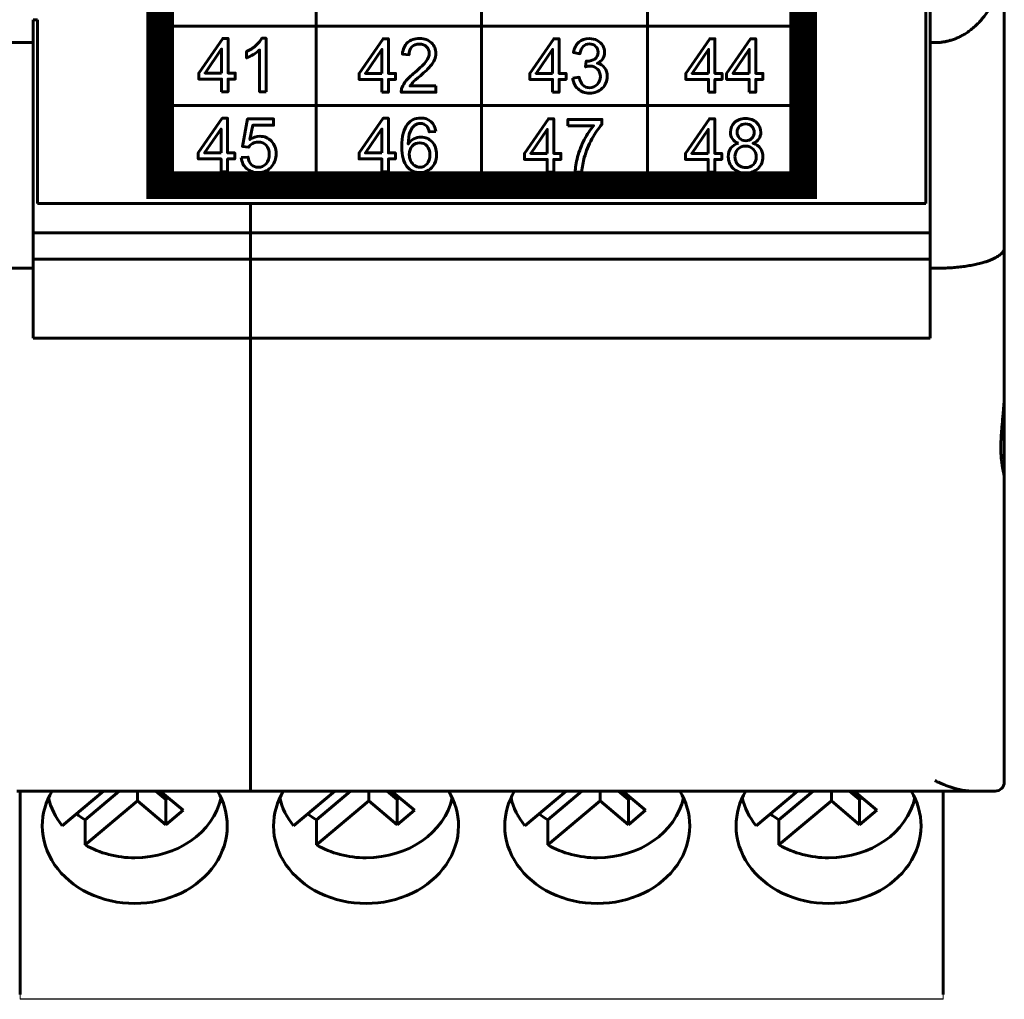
# Model space of a CAD drawing. Header units: millimetres. Extents: x -13 to 39, y -19 to 89.
# Tile 2 of 18: x 18 to 39, y -19 to 2. Entities that reach past the tile are written whole.
import ezdxf

# ---------------------------------------------------------------- set-up
doc = ezdxf.new("R2010")
doc.units = ezdxf.units.MM
doc.linetypes.add('K5LT32791', pattern=[0])
doc.linetypes.add('K5LT_BASIC', pattern=[0])

msp = doc.modelspace()

# ---------------------------------------------------------------- linework, layer by layer
at = {"color": 150, "linetype": 'K5LT_BASIC', "lineweight": 60, "true_color": 0x0080ff}
for p, q in [((37.239, -1.962), (37.239, 20.438)), ((24.058, 3.591), (24.058, -1.562)), ((27.639, -1.562), (27.639, 3.591)), ((31.221, 3.591), (31.221, -1.562)), ((38.939, -2.918), (38.939, 3.437)), ((37.339, 3.117), (37.339, 1.517)), ((17.939, 1.517), (17.939, 2.012)), ((17.939, 2.012), (18.039, 2.012)), ((18.039, -1.962), (18.039, 2.012)), ((20.69, 1.874), (34.589, 1.874)), ((17.939, 1.517), (14.739, 1.517)), ((17.939, -3.362), (17.939, 1.517)), ((37.339, 1.517), (37.339, -3.362)), ((37.339, 1.517), (37.439, 1.517)), ((20.69, 0.156), (34.589, 0.156)), ((18.039, -1.962), (37.239, -1.962)), ((22.639, -1.962), (22.639, -14.663)), ((17.939, -2.596), (37.339, -2.596)), ((38.939, -2.918), (38.939, -6.062)), ((17.939, -3.161), (37.339, -3.161)), ((14.739, -3.362), (17.939, -3.362)), ((17.939, -4.872), (17.939, -3.362)), ((37.339, -3.362), (37.339, -4.872)), ((37.339, -3.362), (37.439, -3.362)), ((17.939, -4.872), (37.339, -4.872)), ((38.939, -7.591), (38.939, -6.062)), ((38.939, -7.887), (38.939, -7.591)), ((38.939, -7.887), (38.939, -14.463)), ((17.589, -14.663), (37.689, -14.663)), ((17.664, -19.059), (17.664, -14.662)), ((19.464, -14.662), (18.572, -15.411)), ((19.805, -14.662), (19.067, -15.281)), ((20.2, -14.875), (20.2, -14.662)), ((20.811, -14.844), (20.595, -14.662)), ((20.69, -14.662), (21.184, -15.076)), ((24.464, -14.662), (23.572, -15.411)), ((24.805, -14.662), (24.067, -15.281)), ((25.2, -14.875), (25.2, -14.662)), ((25.811, -14.844), (25.595, -14.662)), ((25.69, -14.662), (26.184, -15.076)), ((29.464, -14.662), (28.572, -15.411)), ((29.805, -14.662), (29.067, -15.281)), ((30.2, -14.875), (30.2, -14.662)), ((30.811, -14.844), (30.595, -14.662)), ((30.69, -14.662), (31.184, -15.076)), ((34.464, -14.662), (33.572, -15.411)), ((34.805, -14.662), (34.067, -15.281)), ((35.2, -14.875), (35.2, -14.662)), ((35.811, -14.844), (35.595, -14.662)), ((35.69, -14.662), (36.184, -15.076)), ((37.614, -19.059), (37.614, -14.662)), ((37.689, -14.663), (38.233, -14.663)), ((38.233, -14.663), (38.189, -14.663)), ((38.233, -14.663), (38.739, -14.663)), ((19.067, -15.826), (20.2, -14.875)), ((20.2, -14.875), (20.811, -15.388)), ((20.811, -14.844), (20.859, -14.804)), ((20.811, -15.388), (20.811, -14.844)), ((24.067, -15.826), (25.2, -14.875)), ((25.2, -14.875), (25.811, -15.388)), ((25.811, -14.844), (25.859, -14.804)), ((25.811, -15.388), (25.811, -14.844)), ((29.067, -15.826), (30.2, -14.875)), ((30.2, -14.875), (30.811, -15.388)), ((30.811, -14.844), (30.859, -14.804)), ((30.811, -15.388), (30.811, -14.844)), ((34.067, -15.826), (35.2, -14.875)), ((35.2, -14.875), (35.811, -15.388)), ((35.811, -14.844), (35.859, -14.804)), ((35.811, -15.388), (35.811, -14.844)), ((20.811, -15.388), (21.184, -15.076)), ((25.811, -15.388), (26.184, -15.076)), ((30.811, -15.388), (31.184, -15.076)), ((35.811, -15.388), (36.184, -15.076)), ((19.067, -15.281), (19.067, -15.826)), ((24.067, -15.281), (24.067, -15.826)), ((29.067, -15.281), (29.067, -15.826)), ((34.067, -15.281), (34.067, -15.826))]:
    msp.add_line(p, q, dxfattribs=at)
at = {"color": 250, "linetype": 'K5LT32791', "lineweight": 18, "true_color": 0x333333}
for p, q in [((17.664, -19.059), (17.664, -19.151)), ((37.614, -19.151), (17.664, -19.151)), ((17.664, -19.151), (17.664, -19.163)), ((37.614, -19.059), (37.614, -19.151)), ((37.614, -19.151), (37.614, -19.163)), ((37.614, -19.163), (17.664, -19.163))]:
    msp.add_line(p, q, dxfattribs=at)
at = {"color": 150, "linetype": 'K5LT_BASIC', "true_color": 0x0080ff, "const_width": 0.6}
msp.add_lwpolyline([(20.69, -1.562), (34.589, -1.562), (34.589, 3.591), (20.69, 3.591)], close=True, dxfattribs=at)
at = {"color": 150, "linetype": 'K5LT_BASIC', "lineweight": 60, "true_color": 0x0080ff}
msp.add_arc((38.739, -14.463), 0.2, 270, 0, dxfattribs=at)
for centre, major_axis, start_param, end_param in [((20.139, -15.414), (-2, 0), 5.818447, 6.283185), ((20.139, -15.414), (-2, 0), 3.141593, 3.60633), ((25.139, -15.414), (-2, 0), 5.818447, 6.283185), ((25.139, -15.414), (-2, 0), 3.141593, 3.60633), ((30.139, -15.414), (-2, 0), 5.818447, 6.283185), ((30.139, -15.414), (-2, 0), 3.141593, 3.60633), ((35.139, -15.414), (-2, 0), 5.818447, 6.283185), ((35.139, -15.414), (-2, 0), 3.141593, 3.60633), ((20.139, -14.512), (-1.898, 0), 0.187233, 0.599937), ((20.139, -14.512), (1.898, 0), 4.712389, 6.095952), ((25.139, -14.512), (-1.898, 0), 0.187233, 0.599937), ((25.139, -14.512), (1.898, 0), 4.712389, 6.095952), ((30.139, -14.512), (-1.898, 0), 0.187233, 0.599937), ((30.139, -14.512), (1.898, 0), 4.712389, 6.095952), ((35.139, -14.512), (-1.898, 0), 0.187233, 0.599937), ((35.139, -14.512), (1.898, 0), 4.712389, 6.095952), ((20.139, -13.967), (-1.898, 0), 0.842843, 0.970859), ((25.139, -13.967), (-1.898, 0), 0.842843, 0.970859), ((30.139, -13.967), (-1.898, 0), 0.842843, 0.970859), ((35.139, -13.967), (-1.898, 0), 0.842843, 0.970859), ((20.139, -15.414), (-2, 0), 0, 3.141593), ((25.139, -15.414), (-2, 0), 0, 3.141593), ((30.139, -15.414), (-2, 0), 0, 3.141593), ((35.139, -15.414), (-2, 0), 0, 3.141593), ((20.139, -14.512), (1.898, 0), 4.112452, 4.712389), ((25.139, -14.512), (1.898, 0), 4.112452, 4.712389), ((30.139, -14.512), (1.898, 0), 4.112452, 4.712389), ((35.139, -14.512), (1.898, 0), 4.112452, 4.712389)]:
    msp.add_ellipse(centre, major_axis=major_axis, ratio=0.838793, start_param=start_param, end_param=end_param, dxfattribs=at)
for points in [[(38.939, 3.437), (38.939, 2.312), (38.317, 1.517), (37.439, 1.517)], [(37.439, -3.362), (38.317, -3.362), (38.939, -3.178), (38.939, -2.918)]]:
    msp.add_rational_spline(points, [1, 0.804737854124, 0.804737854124, 1], degree=3, dxfattribs=at)
for points, knots in [([(22.016, 0.454), (22.016, 0.454), (22.016, 0.73), (22.016, 0.73), (21.523, 0.73), (21.523, 0.73), (21.523, 0.86), (21.523, 0.86), (22.042, 1.609), (22.042, 1.609), (22.156, 1.609), (22.156, 1.609), (22.156, 0.86), (22.156, 0.86), (22.31, 0.86), (22.31, 0.86), (22.31, 0.73), (22.31, 0.73), (22.156, 0.73), (22.156, 0.73), (22.156, 0.454), (22.156, 0.454), (22.016, 0.454), (22.016, 0.454)], [0, 0, 0, 0, 0.090909, 0.090909, 0.181818, 0.181818, 0.272727, 0.272727, 0.363636, 0.363636, 0.454545, 0.454545, 0.545455, 0.545455, 0.636364, 0.636364, 0.727273, 0.727273, 0.818182, 0.818182, 0.909091, 0.909091, 1, 1, 1, 1]), ([(22.977, 0.454), (22.977, 0.454), (22.837, 0.454), (22.837, 0.454), (22.837, 1.358), (22.837, 1.358), (22.803, 1.325), (22.759, 1.292), (22.705, 1.26), (22.65, 1.227), (22.601, 1.203), (22.558, 1.187), (22.558, 1.187), (22.558, 1.324), (22.558, 1.324), (22.636, 1.361), (22.704, 1.406), (22.763, 1.459), (22.821, 1.512), (22.862, 1.563), (22.887, 1.613), (22.887, 1.613), (22.977, 1.613), (22.977, 1.613), (22.977, 0.454), (22.977, 0.454)], [0, 0, 0, 0, 0.111111, 0.111111, 0.222222, 0.222222, 0.222222, 0.333333, 0.333333, 0.333333, 0.444444, 0.444444, 0.444444, 0.555556, 0.555556, 0.555556, 0.666667, 0.666667, 0.666667, 0.777778, 0.777778, 0.777778, 0.888889, 0.888889, 1, 1, 1, 1]), ([(25.483, 0.445), (25.483, 0.445), (25.483, 0.72), (25.483, 0.72), (24.989, 0.72), (24.989, 0.72), (24.989, 0.851), (24.989, 0.851), (25.508, 1.599), (25.508, 1.599), (25.623, 1.599), (25.623, 1.599), (25.623, 0.851), (25.623, 0.851), (25.777, 0.851), (25.777, 0.851), (25.777, 0.72), (25.777, 0.72), (25.623, 0.72), (25.623, 0.72), (25.623, 0.445), (25.623, 0.445), (25.483, 0.445), (25.483, 0.445)], [0, 0, 0, 0, 0.090909, 0.090909, 0.181818, 0.181818, 0.272727, 0.272727, 0.363636, 0.363636, 0.454545, 0.454545, 0.545455, 0.545455, 0.636364, 0.636364, 0.727273, 0.727273, 0.818182, 0.818182, 0.909091, 0.909091, 1, 1, 1, 1]), ([(26.651, 0.58), (26.651, 0.58), (26.651, 0.445), (26.651, 0.445), (25.899, 0.445), (25.899, 0.445), (25.898, 0.479), (25.904, 0.511), (25.915, 0.543), (25.935, 0.595), (25.966, 0.646), (26.008, 0.697), (26.051, 0.747), (26.112, 0.805), (26.191, 0.871), (26.314, 0.974), (26.397, 1.055), (26.441, 1.115), (26.485, 1.175), (26.507, 1.232), (26.507, 1.286), (26.507, 1.342), (26.487, 1.39), (26.447, 1.428), (26.408, 1.467), (26.356, 1.486), (26.292, 1.486), (26.225, 1.486), (26.171, 1.466), (26.13, 1.425), (26.09, 1.384), (26.069, 1.328), (26.069, 1.255), (26.069, 1.255), (25.926, 1.27), (25.926, 1.27), (25.936, 1.378), (25.973, 1.461), (26.037, 1.518), (26.101, 1.575), (26.187, 1.604), (26.295, 1.604), (26.404, 1.604), (26.491, 1.573), (26.554, 1.511), (26.618, 1.45), (26.65, 1.374), (26.65, 1.283), (26.65, 1.237), (26.641, 1.191), (26.622, 1.147), (26.603, 1.102), (26.572, 1.055), (26.529, 1.005), (26.486, 0.956), (26.414, 0.888), (26.314, 0.802), (26.23, 0.731), (26.176, 0.682), (26.152, 0.657), (26.129, 0.631), (26.109, 0.606), (26.093, 0.58), (26.093, 0.58), (26.651, 0.58), (26.651, 0.58)], [0, 0, 0, 0, 0.045455, 0.045455, 0.090909, 0.090909, 0.090909, 0.136364, 0.136364, 0.136364, 0.181818, 0.181818, 0.181818, 0.227273, 0.227273, 0.227273, 0.272727, 0.272727, 0.272727, 0.318182, 0.318182, 0.318182, 0.363636, 0.363636, 0.363636, 0.409091, 0.409091, 0.409091, 0.454545, 0.454545, 0.454545, 0.5, 0.5, 0.5, 0.545455, 0.545455, 0.545455, 0.590909, 0.590909, 0.590909, 0.636364, 0.636364, 0.636364, 0.681818, 0.681818, 0.681818, 0.727273, 0.727273, 0.727273, 0.772727, 0.772727, 0.772727, 0.818182, 0.818182, 0.818182, 0.863636, 0.863636, 0.863636, 0.909091, 0.909091, 0.909091, 0.954545, 0.954545, 0.954545, 1, 1, 1, 1]), ([(29.172, 0.445), (29.172, 0.445), (29.172, 0.72), (29.172, 0.72), (28.679, 0.72), (28.679, 0.72), (28.679, 0.851), (28.679, 0.851), (29.198, 1.599), (29.198, 1.599), (29.312, 1.599), (29.312, 1.599), (29.312, 0.851), (29.312, 0.851), (29.466, 0.851), (29.466, 0.851), (29.466, 0.72), (29.466, 0.72), (29.312, 0.72), (29.312, 0.72), (29.312, 0.445), (29.312, 0.445), (29.172, 0.445), (29.172, 0.445)], [0, 0, 0, 0, 0.090909, 0.090909, 0.181818, 0.181818, 0.272727, 0.272727, 0.363636, 0.363636, 0.454545, 0.454545, 0.545455, 0.545455, 0.636364, 0.636364, 0.727273, 0.727273, 0.818182, 0.818182, 0.909091, 0.909091, 1, 1, 1, 1]), ([(29.609, 0.751), (29.609, 0.751), (29.749, 0.77), (29.749, 0.77), (29.765, 0.69), (29.792, 0.632), (29.83, 0.596), (29.869, 0.561), (29.916, 0.543), (29.972, 0.543), (30.038, 0.543), (30.094, 0.566), (30.138, 0.612), (30.183, 0.658), (30.206, 0.716), (30.206, 0.784), (30.206, 0.849), (30.185, 0.903), (30.143, 0.945), (30.101, 0.987), (30.048, 1.009), (29.983, 1.009), (29.957, 1.009), (29.924, 1.003), (29.885, 0.993), (29.885, 0.993), (29.9, 1.117), (29.9, 1.117), (29.909, 1.116), (29.917, 1.115), (29.923, 1.115), (29.982, 1.115), (30.036, 1.131), (30.084, 1.162), (30.131, 1.194), (30.155, 1.242), (30.155, 1.308), (30.155, 1.359), (30.138, 1.402), (30.068, 1.471), (30.024, 1.488), (29.969, 1.488), (29.914, 1.488), (29.869, 1.47), (29.833, 1.435), (29.797, 1.4), (29.774, 1.348), (29.763, 1.278), (29.763, 1.278), (29.623, 1.304), (29.623, 1.304), (29.641, 1.399), (29.679, 1.473), (29.74, 1.525), (29.8, 1.578), (29.876, 1.604), (29.966, 1.604), (30.027, 1.604), (30.085, 1.59), (30.137, 1.563), (30.189, 1.536), (30.229, 1.499), (30.257, 1.453), (30.284, 1.406), (30.298, 1.357), (30.298, 1.304), (30.298, 1.255), (30.285, 1.209), (30.259, 1.169), (30.232, 1.128), (30.193, 1.095), (30.141, 1.071), (30.209, 1.056), (30.261, 1.023), (30.298, 0.973), (30.335, 0.924), (30.354, 0.861), (30.354, 0.787), (30.354, 0.686), (30.317, 0.6), (30.245, 0.53), (30.173, 0.46), (30.081, 0.425), (29.971, 0.425), (29.871, 0.425), (29.788, 0.456), (29.722, 0.516), (29.656, 0.576), (29.618, 0.655), (29.609, 0.751)], [0, 0, 0, 0, 0.033333, 0.033333, 0.033333, 0.066667, 0.066667, 0.066667, 0.1, 0.1, 0.1, 0.133333, 0.133333, 0.133333, 0.166667, 0.166667, 0.166667, 0.2, 0.2, 0.2, 0.233333, 0.233333, 0.233333, 0.266667, 0.266667, 0.266667, 0.3, 0.3, 0.3, 0.333333, 0.333333, 0.333333, 0.366667, 0.366667, 0.366667, 0.4, 0.4, 0.4, 0.433333, 0.433333, 0.466667, 0.466667, 0.466667, 0.5, 0.5, 0.5, 0.533333, 0.533333, 0.533333, 0.566667, 0.566667, 0.566667, 0.6, 0.6, 0.6, 0.633333, 0.633333, 0.633333, 0.666667, 0.666667, 0.666667, 0.7, 0.7, 0.7, 0.733333, 0.733333, 0.733333, 0.766667, 0.766667, 0.766667, 0.8, 0.8, 0.8, 0.833333, 0.833333, 0.833333, 0.866667, 0.866667, 0.866667, 0.9, 0.9, 0.9, 0.933333, 0.933333, 0.933333, 0.966667, 0.966667, 0.966667, 1, 1, 1, 1]), ([(32.544, 0.445), (32.544, 0.445), (32.544, 0.721), (32.544, 0.721), (32.05, 0.721), (32.05, 0.721), (32.05, 0.851), (32.05, 0.851), (32.569, 1.599), (32.569, 1.599), (32.683, 1.599), (32.683, 1.599), (32.683, 0.851), (32.683, 0.851), (32.837, 0.851), (32.837, 0.851), (32.837, 0.721), (32.837, 0.721), (32.683, 0.721), (32.683, 0.721), (32.683, 0.445), (32.683, 0.445), (32.544, 0.445), (32.544, 0.445)], [0, 0, 0, 0, 0.090909, 0.090909, 0.181818, 0.181818, 0.272727, 0.272727, 0.363636, 0.363636, 0.454545, 0.454545, 0.545455, 0.545455, 0.636364, 0.636364, 0.727273, 0.727273, 0.818182, 0.818182, 0.909091, 0.909091, 1, 1, 1, 1]), ([(33.426, 0.445), (33.426, 0.445), (33.426, 0.721), (33.426, 0.721), (32.933, 0.721), (32.933, 0.721), (32.933, 0.851), (32.933, 0.851), (33.452, 1.599), (33.452, 1.599), (33.566, 1.599), (33.566, 1.599), (33.566, 0.851), (33.566, 0.851), (33.72, 0.851), (33.72, 0.851), (33.72, 0.721), (33.72, 0.721), (33.566, 0.721), (33.566, 0.721), (33.566, 0.445), (33.566, 0.445), (33.426, 0.445), (33.426, 0.445)], [0, 0, 0, 0, 0.090909, 0.090909, 0.181818, 0.181818, 0.272727, 0.272727, 0.363636, 0.363636, 0.454545, 0.454545, 0.545455, 0.545455, 0.636364, 0.636364, 0.727273, 0.727273, 0.818182, 0.818182, 0.909091, 0.909091, 1, 1, 1, 1]), ([(22.016, 0.86), (22.016, 0.86), (22.016, 1.38), (22.016, 1.38), (21.66, 0.86), (21.66, 0.86), (22.016, 0.86), (22.016, 0.86)], [0, 0, 0, 0, 0.333333, 0.333333, 0.666667, 0.666667, 1, 1, 1, 1]), ([(25.483, 0.851), (25.483, 0.851), (25.483, 1.37), (25.483, 1.37), (25.127, 0.851), (25.127, 0.851), (25.483, 0.851), (25.483, 0.851)], [0, 0, 0, 0, 0.333333, 0.333333, 0.666667, 0.666667, 1, 1, 1, 1]), ([(29.172, 0.851), (29.172, 0.851), (29.172, 1.37), (29.172, 1.37), (28.816, 0.851), (28.816, 0.851), (29.172, 0.851), (29.172, 0.851)], [0, 0, 0, 0, 0.333333, 0.333333, 0.666667, 0.666667, 1, 1, 1, 1]), ([(32.544, 0.851), (32.544, 0.851), (32.544, 1.37), (32.544, 1.37), (32.187, 0.851), (32.187, 0.851), (32.544, 0.851), (32.544, 0.851)], [0, 0, 0, 0, 0.333333, 0.333333, 0.666667, 0.666667, 1, 1, 1, 1]), ([(33.426, 0.851), (33.426, 0.851), (33.426, 1.37), (33.426, 1.37), (33.07, 0.851), (33.07, 0.851), (33.426, 0.851), (33.426, 0.851)], [0, 0, 0, 0, 0.333333, 0.333333, 0.666667, 0.666667, 1, 1, 1, 1]), ([(22.006, -1.273), (22.006, -1.273), (22.006, -0.998), (22.006, -0.998), (21.512, -0.998), (21.512, -0.998), (21.512, -0.867), (21.512, -0.867), (22.032, -0.119), (22.032, -0.119), (22.146, -0.119), (22.146, -0.119), (22.146, -0.867), (22.146, -0.867), (22.3, -0.867), (22.3, -0.867), (22.3, -0.998), (22.3, -0.998), (22.146, -0.998), (22.146, -0.998), (22.146, -1.273), (22.146, -1.273), (22.006, -1.273), (22.006, -1.273)], [0, 0, 0, 0, 0.090909, 0.090909, 0.181818, 0.181818, 0.272727, 0.272727, 0.363636, 0.363636, 0.454545, 0.454545, 0.545455, 0.545455, 0.636364, 0.636364, 0.727273, 0.727273, 0.818182, 0.818182, 0.909091, 0.909091, 1, 1, 1, 1]), ([(22.443, -0.97), (22.443, -0.97), (22.589, -0.959), (22.589, -0.959), (22.6, -1.031), (22.625, -1.086), (22.664, -1.122), (22.703, -1.158), (22.751, -1.177), (22.808, -1.177), (22.875, -1.177), (22.932, -1.151), (22.979, -1.1), (23.025, -1.048), (23.048, -0.98), (23.048, -0.895), (23.048, -0.814), (23.026, -0.75), (22.981, -0.703), (22.937, -0.657), (22.879, -0.633), (22.806, -0.633), (22.761, -0.633), (22.72, -0.644), (22.684, -0.665), (22.649, -0.686), (22.621, -0.713), (22.6, -0.746), (22.6, -0.746), (22.468, -0.727), (22.468, -0.727), (22.578, -0.134), (22.578, -0.134), (23.141, -0.134), (23.141, -0.134), (23.141, -0.269), (23.141, -0.269), (22.689, -0.269), (22.689, -0.269), (22.629, -0.58), (22.629, -0.58), (22.697, -0.532), (22.768, -0.508), (22.843, -0.508), (22.942, -0.508), (23.025, -0.543), (23.093, -0.612), (23.161, -0.682), (23.195, -0.772), (23.195, -0.882), (23.195, -0.986), (23.165, -1.076), (23.106, -1.152), (23.033, -1.246), (22.933, -1.293), (22.808, -1.293), (22.704, -1.293), (22.62, -1.263), (22.555, -1.204), (22.489, -1.145), (22.452, -1.068), (22.443, -0.97)], [0, 0, 0, 0, 0.045455, 0.045455, 0.045455, 0.090909, 0.090909, 0.090909, 0.136364, 0.136364, 0.136364, 0.181818, 0.181818, 0.181818, 0.227273, 0.227273, 0.227273, 0.272727, 0.272727, 0.272727, 0.318182, 0.318182, 0.318182, 0.363636, 0.363636, 0.363636, 0.409091, 0.409091, 0.409091, 0.454545, 0.454545, 0.5, 0.5, 0.545455, 0.545455, 0.590909, 0.590909, 0.636364, 0.636364, 0.681818, 0.681818, 0.681818, 0.727273, 0.727273, 0.727273, 0.772727, 0.772727, 0.772727, 0.818182, 0.818182, 0.818182, 0.863636, 0.863636, 0.863636, 0.909091, 0.909091, 0.909091, 0.954545, 0.954545, 0.954545, 1, 1, 1, 1]), ([(25.483, -1.273), (25.483, -1.273), (25.483, -0.998), (25.483, -0.998), (24.989, -0.998), (24.989, -0.998), (24.989, -0.867), (24.989, -0.867), (25.508, -0.119), (25.508, -0.119), (25.623, -0.119), (25.623, -0.119), (25.623, -0.867), (25.623, -0.867), (25.776, -0.867), (25.776, -0.867), (25.776, -0.998), (25.776, -0.998), (25.623, -0.998), (25.623, -0.998), (25.623, -1.273), (25.623, -1.273), (25.483, -1.273), (25.483, -1.273)], [0, 0, 0, 0, 0.090909, 0.090909, 0.181818, 0.181818, 0.272727, 0.272727, 0.363636, 0.363636, 0.454545, 0.454545, 0.545455, 0.545455, 0.636364, 0.636364, 0.727273, 0.727273, 0.818182, 0.818182, 0.909091, 0.909091, 1, 1, 1, 1]), ([(26.645, -0.401), (26.645, -0.401), (26.507, -0.412), (26.507, -0.412), (26.495, -0.357), (26.477, -0.316), (26.454, -0.291), (26.416, -0.25), (26.369, -0.23), (26.314, -0.23), (26.269, -0.23), (26.229, -0.243), (26.195, -0.268), (26.151, -0.301), (26.117, -0.348), (26.091, -0.41), (26.066, -0.473), (26.052, -0.562), (26.051, -0.677), (26.085, -0.625), (26.126, -0.587), (26.175, -0.562), (26.224, -0.536), (26.274, -0.524), (26.328, -0.524), (26.421, -0.524), (26.5, -0.559), (26.566, -0.628), (26.631, -0.698), (26.664, -0.788), (26.664, -0.898), (26.664, -0.971), (26.649, -1.038), (26.618, -1.1), (26.587, -1.162), (26.545, -1.21), (26.491, -1.243), (26.437, -1.276), (26.376, -1.293), (26.308, -1.293), (26.192, -1.293), (26.097, -1.249), (26.023, -1.162), (25.95, -1.076), (25.913, -0.932), (25.913, -0.733), (25.913, -0.51), (25.954, -0.348), (26.035, -0.246), (26.106, -0.158), (26.202, -0.114), (26.322, -0.114), (26.411, -0.114), (26.485, -0.14), (26.542, -0.191), (26.599, -0.241), (26.634, -0.311), (26.645, -0.401)], [0, 0, 0, 0, 0.052632, 0.052632, 0.052632, 0.105263, 0.105263, 0.105263, 0.157895, 0.157895, 0.157895, 0.210526, 0.210526, 0.210526, 0.263158, 0.263158, 0.263158, 0.315789, 0.315789, 0.315789, 0.368421, 0.368421, 0.368421, 0.421053, 0.421053, 0.421053, 0.473684, 0.473684, 0.473684, 0.526316, 0.526316, 0.526316, 0.578947, 0.578947, 0.578947, 0.631579, 0.631579, 0.631579, 0.684211, 0.684211, 0.684211, 0.736842, 0.736842, 0.736842, 0.789474, 0.789474, 0.789474, 0.842105, 0.842105, 0.842105, 0.894737, 0.894737, 0.894737, 0.947368, 0.947368, 0.947368, 1, 1, 1, 1]), ([(29.058, -1.283), (29.058, -1.283), (29.058, -1.007), (29.058, -1.007), (28.564, -1.007), (28.564, -1.007), (28.564, -0.877), (28.564, -0.877), (29.084, -0.129), (29.084, -0.129), (29.198, -0.129), (29.198, -0.129), (29.198, -0.877), (29.198, -0.877), (29.352, -0.877), (29.352, -0.877), (29.352, -1.007), (29.352, -1.007), (29.198, -1.007), (29.198, -1.007), (29.198, -1.283), (29.198, -1.283), (29.058, -1.283), (29.058, -1.283)], [0, 0, 0, 0, 0.090909, 0.090909, 0.181818, 0.181818, 0.272727, 0.272727, 0.363636, 0.363636, 0.454545, 0.454545, 0.545455, 0.545455, 0.636364, 0.636364, 0.727273, 0.727273, 0.818182, 0.818182, 0.909091, 0.909091, 1, 1, 1, 1]), ([(29.503, -0.279), (29.503, -0.279), (29.503, -0.143), (29.503, -0.143), (30.238, -0.143), (30.238, -0.143), (30.238, -0.253), (30.238, -0.253), (30.166, -0.331), (30.094, -0.435), (30.023, -0.565), (29.952, -0.695), (29.897, -0.828), (29.858, -0.966), (29.83, -1.062), (29.812, -1.168), (29.804, -1.283), (29.804, -1.283), (29.662, -1.283), (29.662, -1.283), (29.663, -1.192), (29.681, -1.082), (29.714, -0.954), (29.748, -0.825), (29.796, -0.701), (29.858, -0.581), (29.921, -0.462), (29.988, -0.361), (30.058, -0.279), (30.058, -0.279), (29.503, -0.279), (29.503, -0.279)], [0, 0, 0, 0, 0.090909, 0.090909, 0.181818, 0.181818, 0.272727, 0.272727, 0.272727, 0.363636, 0.363636, 0.363636, 0.454545, 0.454545, 0.454545, 0.545455, 0.545455, 0.545455, 0.636364, 0.636364, 0.636364, 0.727273, 0.727273, 0.727273, 0.818182, 0.818182, 0.818182, 0.909091, 0.909091, 0.909091, 1, 1, 1, 1]), ([(32.537, -1.283), (32.537, -1.283), (32.537, -1.007), (32.537, -1.007), (32.044, -1.007), (32.044, -1.007), (32.044, -0.877), (32.044, -0.877), (32.563, -0.129), (32.563, -0.129), (32.677, -0.129), (32.677, -0.129), (32.677, -0.877), (32.677, -0.877), (32.831, -0.877), (32.831, -0.877), (32.831, -1.007), (32.831, -1.007), (32.677, -1.007), (32.677, -1.007), (32.677, -1.283), (32.677, -1.283), (32.537, -1.283), (32.537, -1.283)], [0, 0, 0, 0, 0.090909, 0.090909, 0.181818, 0.181818, 0.272727, 0.272727, 0.363636, 0.363636, 0.454545, 0.454545, 0.545455, 0.545455, 0.636364, 0.636364, 0.727273, 0.727273, 0.818182, 0.818182, 0.909091, 0.909091, 1, 1, 1, 1]), ([(33.189, -0.657), (33.131, -0.636), (33.088, -0.605), (33.06, -0.565), (33.033, -0.525), (33.018, -0.477), (33.018, -0.422), (33.018, -0.338), (33.048, -0.267), (33.107, -0.21), (33.167, -0.153), (33.246, -0.124), (33.344, -0.124), (33.443, -0.124), (33.523, -0.153), (33.584, -0.212), (33.644, -0.27), (33.674, -0.342), (33.674, -0.426), (33.674, -0.479), (33.66, -0.526), (33.633, -0.565), (33.605, -0.605), (33.563, -0.636), (33.507, -0.657), (33.577, -0.68), (33.629, -0.718), (33.666, -0.769), (33.702, -0.82), (33.72, -0.882), (33.72, -0.953), (33.72, -1.052), (33.686, -1.135), (33.617, -1.202), (33.548, -1.269), (33.458, -1.302), (33.234, -1.302), (33.144, -1.269), (33.075, -1.201), (33.007, -1.134), (32.972, -1.05), (32.972, -0.949), (32.972, -0.874), (32.991, -0.811), (33.029, -0.761), (33.066, -0.71), (33.12, -0.676), (33.189, -0.657)], [0, 0, 0, 0, 0.0625, 0.0625, 0.0625, 0.125, 0.125, 0.125, 0.1875, 0.1875, 0.1875, 0.25, 0.25, 0.25, 0.3125, 0.3125, 0.3125, 0.375, 0.375, 0.375, 0.4375, 0.4375, 0.4375, 0.5, 0.5, 0.5, 0.5625, 0.5625, 0.5625, 0.625, 0.625, 0.625, 0.6875, 0.6875, 0.6875, 0.75, 0.75, 0.8125, 0.8125, 0.8125, 0.875, 0.875, 0.875, 0.9375, 0.9375, 0.9375, 1, 1, 1, 1]), ([(22.006, -0.867), (22.006, -0.867), (22.006, -0.348), (22.006, -0.348), (21.65, -0.867), (21.65, -0.867), (22.006, -0.867), (22.006, -0.867)], [0, 0, 0, 0, 0.333333, 0.333333, 0.666667, 0.666667, 1, 1, 1, 1]), ([(25.483, -0.867), (25.483, -0.867), (25.483, -0.348), (25.483, -0.348), (25.127, -0.867), (25.127, -0.867), (25.483, -0.867), (25.483, -0.867)], [0, 0, 0, 0, 0.333333, 0.333333, 0.666667, 0.666667, 1, 1, 1, 1]), ([(29.058, -0.877), (29.058, -0.877), (29.058, -0.358), (29.058, -0.358), (28.702, -0.877), (28.702, -0.877), (29.058, -0.877), (29.058, -0.877)], [0, 0, 0, 0, 0.333333, 0.333333, 0.666667, 0.666667, 1, 1, 1, 1]), ([(32.537, -0.877), (32.537, -0.877), (32.537, -0.358), (32.537, -0.358), (32.181, -0.877), (32.181, -0.877), (32.537, -0.877), (32.537, -0.877)], [0, 0, 0, 0, 0.333333, 0.333333, 0.666667, 0.666667, 1, 1, 1, 1]), ([(33.161, -0.417), (33.161, -0.471), (33.179, -0.516), (33.213, -0.551), (33.247, -0.585), (33.292, -0.603), (33.348, -0.603), (33.402, -0.603), (33.446, -0.586), (33.514, -0.517), (33.531, -0.475), (33.531, -0.425), (33.531, -0.373), (33.514, -0.329), (33.479, -0.293), (33.444, -0.258), (33.399, -0.24), (33.346, -0.24), (33.293, -0.24), (33.248, -0.258), (33.214, -0.292), (33.179, -0.327), (33.161, -0.368), (33.161, -0.417)], [0, 0, 0, 0, 0.125, 0.125, 0.125, 0.25, 0.25, 0.25, 0.375, 0.375, 0.5, 0.5, 0.5, 0.625, 0.625, 0.625, 0.75, 0.75, 0.75, 0.875, 0.875, 0.875, 1, 1, 1, 1]), ([(26.074, -0.899), (26.074, -0.948), (26.084, -0.995), (26.104, -1.04), (26.125, -1.084), (26.153, -1.118), (26.189, -1.141), (26.226, -1.165), (26.265, -1.177), (26.306, -1.177), (26.365, -1.177), (26.416, -1.152), (26.458, -1.104), (26.5, -1.056), (26.521, -0.99), (26.521, -0.907), (26.521, -0.827), (26.5, -0.764), (26.459, -0.719), (26.417, -0.673), (26.364, -0.649), (26.3, -0.649), (26.237, -0.649), (26.183, -0.673), (26.139, -0.719), (26.096, -0.764), (26.074, -0.825), (26.074, -0.899)], [0, 0, 0, 0, 0.111111, 0.111111, 0.111111, 0.222222, 0.222222, 0.222222, 0.333333, 0.333333, 0.333333, 0.444444, 0.444444, 0.444444, 0.555556, 0.555556, 0.555556, 0.666667, 0.666667, 0.666667, 0.777778, 0.777778, 0.777778, 0.888889, 0.888889, 0.888889, 1, 1, 1, 1]), ([(33.115, -0.95), (33.115, -0.991), (33.125, -1.03), (33.143, -1.068), (33.162, -1.105), (33.19, -1.135), (33.227, -1.155), (33.265, -1.176), (33.305, -1.186), (33.347, -1.186), (33.415, -1.186), (33.47, -1.165), (33.513, -1.121), (33.556, -1.078), (33.577, -1.022), (33.577, -0.955), (33.577, -0.887), (33.555, -0.83), (33.511, -0.786), (33.466, -0.741), (33.41, -0.719), (33.343, -0.719), (33.277, -0.719), (33.222, -0.741), (33.18, -0.785), (33.137, -0.829), (33.115, -0.884), (33.115, -0.95)], [0, 0, 0, 0, 0.111111, 0.111111, 0.111111, 0.222222, 0.222222, 0.222222, 0.333333, 0.333333, 0.333333, 0.444444, 0.444444, 0.444444, 0.555556, 0.555556, 0.555556, 0.666667, 0.666667, 0.666667, 0.777778, 0.777778, 0.777778, 0.888889, 0.888889, 0.888889, 1, 1, 1, 1]), ([(38.939, -7.887), (38.939, -7.885), (38.939, -7.879), (38.938, -7.87), (38.936, -7.859), (38.934, -7.847), (38.932, -7.832), (38.928, -7.815), (38.924, -7.793), (38.919, -7.772), (38.915, -7.751), (38.911, -7.731), (38.907, -7.71), (38.903, -7.688), (38.899, -7.665), (38.895, -7.641), (38.891, -7.616), (38.888, -7.59), (38.884, -7.563), (38.881, -7.536), (38.877, -7.507), (38.874, -7.474), (38.871, -7.436), (38.868, -7.394), (38.866, -7.353), (38.865, -7.316), (38.864, -7.281), (38.864, -7.246), (38.864, -7.209), (38.864, -7.168), (38.866, -7.121), (38.868, -7.067), (38.871, -6.996), (38.877, -6.902), (38.887, -6.786), (38.898, -6.674), (38.906, -6.585), (38.912, -6.522), (38.917, -6.472), (38.921, -6.425), (38.924, -6.38), (38.928, -6.334), (38.931, -6.289), (38.934, -6.243), (38.936, -6.198), (38.937, -6.152), (38.938, -6.107), (38.939, -6.077), (38.939, -6.062)], [0, 0, 0, 0, 0.017541, 0.035101, 0.052684, 0.070275, 0.087859, 0.111288, 0.13475, 0.158214, 0.175793, 0.193379, 0.210952, 0.228527, 0.246091, 0.263663, 0.281217, 0.298795, 0.316348, 0.333914, 0.351469, 0.369044, 0.392478, 0.41592, 0.439354, 0.45692, 0.474484, 0.49204, 0.509598, 0.529086, 0.550541, 0.575904, 0.60331, 0.646617, 0.700131, 0.751939, 0.788158, 0.810549, 0.831012, 0.849615, 0.868238, 0.886949, 0.905711, 0.924544, 0.943391, 0.962263, 0.981143, 1, 1, 1, 1]), ([(38.233, -14.663), (38.218, -14.663), (38.186, -14.662), (38.138, -14.658), (38.084, -14.652), (38.023, -14.642), (37.952, -14.627), (37.872, -14.606), (37.787, -14.58), (37.698, -14.548), (37.617, -14.516), (37.548, -14.486), (37.491, -14.46), (37.456, -14.443), (37.439, -14.435)], [0, 0, 0, 0, 0.062383, 0.124924, 0.187528, 0.270931, 0.361273, 0.458511, 0.569613, 0.680679, 0.791729, 0.868072, 0.937502, 1, 1, 1, 1])]:
    msp.add_open_spline(points, degree=3, knots=knots, dxfattribs=at)

doc.saveas('drawing.dxf')
